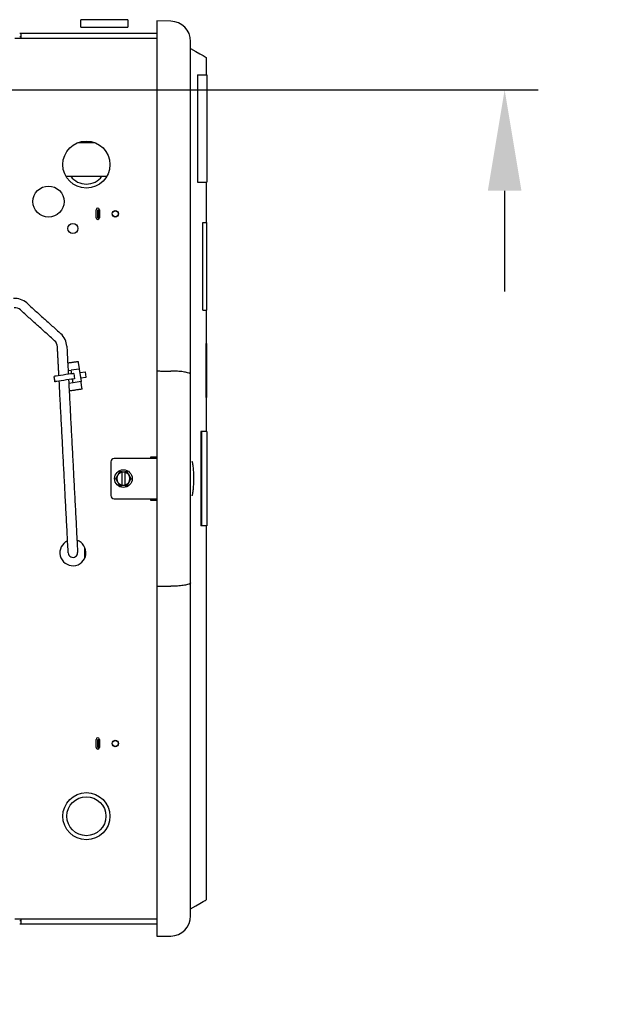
# Model space of a CAD drawing. Header units: inches. Extents: x 169.6 to 213.7, y 195.1 to 266.5.
# Tile 33 of 51: x 212.043 to 212.58, y 204.582 to 205.497. Entities that reach past the tile are written whole.
import ezdxf

# ---------------------------------------------------------------- set-up
doc = ezdxf.new("R2010")
doc.units = ezdxf.units.IN
doc.header["$LTSCALE"] = 0.25
doc.header["$MEASUREMENT"] = 0
doc.layers.add('ANNOTATIONS', color=1, linetype='Continuous')
doc.layers.add('RHX RH F.O.H.', color=7, linetype='Continuous')
doc.styles.add('ARIAL', font='arial.ttf', dxfattribs={"height": 0.09375})
doc.dimstyles.new('STANDARD$0', dxfattribs={"dimtxt": 0.09375, "dimasz": 0.09375, "dimexe": 0.03125, "dimexo": 0.046875, "dimgap": 0.09, "dimtad": 0, "dimtih": 1, "dimtoh": 1, "dimdec": 4, "dimzin": 0, "dimdsep": 46, "dimtxsty": 'ARIAL', "dimcen": 0.09, "dimadec": 0, "dimazin": 0, "dimtfac": 1, "dimtdec": 4, "dimtofl": 0, "dimtmove": 0, "dimatfit": 1, "dimfxl": 1, "dimtolj": 1, "dimtzin": 0, "dimarcsym": 0})

# ---------------------------------------------------------------- blocks, each defined once
blk = doc.blocks.new('*D24')
at = {"layer": 'ANNOTATIONS', "color": 0, "lineweight": -2, "transparency": 16777216}
for p, q in [((212.49426, 205.6409), (212.49426, 205.73465)), ((212.49426, 205.73465), (212.58801, 205.73465)), ((211.52309, 205.54715), (212.52551, 205.54715)), ((211.52309, 205.4321), (212.52551, 205.4321)), ((212.49426, 205.33835), (212.49426, 205.2446))]:
    blk.add_line(p, q, dxfattribs=at)
at = {"layer": 'ANNOTATIONS', "color": 0, "transparency": 16777216}
for points in [[(212.47864, 205.6409), (212.50989, 205.6409), (212.49426, 205.54715)], [(212.47864, 205.33835), (212.50989, 205.33835), (212.49426, 205.4321)]]:
    blk.add_solid(points, dxfattribs=at)
at = {"layer": 'defpoints', "color": 0, "transparency": 16777216}
for p in [(211.47622, 205.54715), (212.49426, 205.54715), (211.47622, 205.4321)]:
    blk.add_point(p, dxfattribs=at)
at = {"layer": 'ANNOTATIONS', "color": 0, "transparency": 16777216, "insert": (212.8367, 205.73465), "char_height": 0.09375, "attachment_point": 5, "style": 'ARIAL'}
blk.add_mtext('\\A1;1 1/2"', dxfattribs=at)
blk = doc.blocks.new('*D27')
at = {"layer": 'ANNOTATIONS', "color": 0, "lineweight": -2, "transparency": 16777216}
for p, q in [((211.68821, 205.54715), (213.02274, 205.54715)), ((212.99149, 205.4534), (212.99149, 203.33205)), ((212.99149, 200.77585), (212.99149, 202.89719)), ((211.49184, 200.6821), (213.02274, 200.6821))]:
    blk.add_line(p, q, dxfattribs=at)
at = {"layer": 'ANNOTATIONS', "color": 0, "transparency": 16777216}
for points in [[(212.97586, 205.4534), (213.00711, 205.4534), (212.99149, 205.54715)], [(212.97586, 200.77585), (213.00711, 200.77585), (212.99149, 200.6821)]]:
    blk.add_solid(points, dxfattribs=at)
at = {"layer": 'defpoints', "color": 0, "transparency": 16777216}
for p in [(211.64134, 205.54715), (211.44497, 200.6821), (212.99149, 200.6821)]:
    blk.add_point(p, dxfattribs=at)
at = {"layer": 'ANNOTATIONS', "color": 0, "transparency": 16777216, "insert": (212.99149, 203.11462), "char_height": 0.09375, "attachment_point": 5, "style": 'ARIAL'}
blk.add_mtext('\\A1;TOTAL\\PHEIGHT', dxfattribs=at)
blk = doc.blocks.new('*D25')
at = {"layer": 'ANNOTATIONS', "color": 0, "lineweight": -2, "transparency": 16777216}
for p, q in [((210.53872, 206.26343), (210.53872, 206.37165)), ((211.47622, 205.47898), (211.47622, 206.37165)), ((210.44497, 206.3404), (210.35122, 206.3404)), ((211.56997, 206.3404), (211.66372, 206.3404))]:
    blk.add_line(p, q, dxfattribs=at)
at = {"layer": 'ANNOTATIONS', "color": 0, "transparency": 16777216}
for points in [[(210.44497, 206.35603), (210.44497, 206.32478), (210.53872, 206.3404)], [(211.56997, 206.35603), (211.56997, 206.32478), (211.47622, 206.3404)]]:
    blk.add_solid(points, dxfattribs=at)
at = {"layer": 'defpoints', "color": 0, "transparency": 16777216}
for p in [(211.47622, 206.3404), (210.53872, 206.21655), (211.47622, 205.4321)]:
    blk.add_point(p, dxfattribs=at)
at = {"layer": 'ANNOTATIONS', "color": 0, "transparency": 16777216, "insert": (212.16533, 206.3404), "char_height": 0.09375, "attachment_point": 5, "style": 'ARIAL'}
blk.add_mtext('\\A1;PROJECTION', dxfattribs=at)

msp = doc.modelspace()

# ---------------------------------------------------------------- linework, layer by layer
at = {"layer": 'ANNOTATIONS'}
msp.add_line((211.52309, 205.4321), (212.52551, 205.4321), dxfattribs=at)
msp.add_solid([(212.47864, 205.33835), (212.50989, 205.33835), (212.49426, 205.4321)], dxfattribs=at)
at = {"layer": 'RHX RH F.O.H.', "linetype": 'Continuous'}
for p, q in [((212.14399, 205.49738), (212.10024, 205.49738)), ((212.10024, 205.4905), (212.14399, 205.4905)), ((212.18383, 205.49596), (212.171, 205.49618)), ((212.171, 205.49618), (212.171, 204.64509)), ((212.171, 205.4845), (212.04336, 205.4845)), ((212.04436, 205.48151), (212.04336, 205.48151)), ((212.04436, 205.4845), (212.04436, 205.48001)), ((212.171, 205.48001), (212.03887, 205.48001)), ((212.20225, 204.66406), (212.20225, 205.47721)), ((212.20869, 205.44618), (212.21735, 205.44618)), ((212.20896, 205.34618), (212.20896, 205.44618)), ((212.09807, 205.38325), (212.11265, 205.38325)), ((212.08638, 205.35175), (212.12434, 205.35175)), ((212.20869, 205.34618), (212.21735, 205.34618)), ((212.11442, 205.31314), (212.11442, 205.32064)), ((212.11593, 205.31314), (212.11593, 205.32064)), ((212.11593, 205.32064), (212.11742, 205.32064)), ((212.11693, 205.31314), (212.11693, 205.32064)), ((212.11742, 205.32064), (212.11742, 205.31314)), ((212.11593, 205.31314), (212.11742, 205.31314)), ((212.2136, 205.22743), (212.2136, 205.30868)), ((212.2136, 205.30868), (212.21695, 205.30868)), ((212.2136, 205.22743), (212.21695, 205.22743)), ((212.21687, 205.14618), (212.21687, 205.19618)), ((212.21737, 205.14618), (212.21737, 205.19618)), ((212.08837, 205.17104), (212.09127, 205.17146)), ((212.09869, 205.17254), (212.09127, 205.17146)), ((212.09176, 205.16812), (212.09127, 205.17146)), ((212.09785, 205.1783), (212.09862, 205.17306)), ((212.09869, 205.17254), (212.10038, 205.16091)), ((212.09918, 205.1692), (212.10453, 205.16998)), ((212.10525, 205.16503), (212.10453, 205.16998)), ((212.09296, 205.15983), (212.09248, 205.16317)), ((212.10038, 205.16091), (212.09296, 205.15983)), ((212.09374, 205.16841), (212.09446, 205.16346)), ((212.0999, 205.16425), (212.10525, 205.16503)), ((212.10122, 205.15515), (212.10046, 205.16039)), ((212.09296, 205.15983), (212.08899, 205.15925)), ((212.2175, 205.11439), (212.21177, 205.11439)), ((212.21177, 205.11439), (212.21177, 205.02689)), ((212.21227, 205.11439), (212.21227, 205.02689)), ((212.171, 205.08939), (212.13105, 205.08939)), ((212.171, 205.09064), (212.16505, 205.09064)), ((212.16505, 205.09064), (212.16505, 205.08939)), ((212.12805, 205.08639), (212.12805, 205.05489)), ((212.1386, 205.07689), (212.141, 205.07689)), ((212.1386, 205.06464), (212.1386, 205.07664)), ((212.141, 205.07664), (212.141, 205.06464)), ((212.141, 205.06439), (212.1386, 205.06439)), ((212.13105, 205.05189), (212.171, 205.05189)), ((212.16505, 205.05189), (212.16505, 205.05064)), ((212.16505, 205.05064), (212.171, 205.05064)), ((212.2175, 205.02689), (212.21177, 205.02689)), ((212.10396, 204.9969), (212.10396, 205.00664)), ((212.11442, 204.82064), (212.11442, 204.82814)), ((212.11593, 204.82064), (212.11593, 204.82814)), ((212.11593, 204.82814), (212.11742, 204.82814)), ((212.11693, 204.82064), (212.11693, 204.82814)), ((212.11742, 204.82814), (212.11742, 204.82064)), ((212.11593, 204.82064), (212.11742, 204.82064)), ((212.03887, 204.66126), (212.171, 204.66126)), ((212.04336, 204.65976), (212.04436, 204.65976)), ((212.04336, 204.65677), (212.171, 204.65677)), ((212.04436, 204.66126), (212.04436, 204.65677)), ((212.171, 204.64509), (212.18383, 204.64532))]:
    msp.add_line(p, q, dxfattribs=at)
at = {"layer": 'RHX RH F.O.H.', "linetype": 'Continuous', "flags": 128}
for points in [[(212.20225, 205.47064), (212.20707, 205.46785), (212.21094, 205.46562), (212.21384, 205.46394), (212.21578, 205.46283), (212.21675, 205.46227), (212.21687, 205.4622)], [(212.09766, 205.17962), (212.09768, 205.17952), (212.09774, 205.17906), (212.09785, 205.1783)], [(212.09374, 205.16841), (212.09339, 205.16836), (212.09236, 205.16821), (212.09075, 205.16797), (212.08866, 205.16767), (212.08626, 205.16732), (212.08374, 205.16695), (212.08128, 205.16659), (212.07907, 205.16627), (212.07728, 205.16601), (212.07605, 205.16583), (212.07547, 205.16575), (212.07543, 205.16574)], [(212.09446, 205.16346), (212.09411, 205.16341), (212.09308, 205.16326), (212.09147, 205.16302), (212.08938, 205.16272), (212.08698, 205.16237), (212.08446, 205.162), (212.082, 205.16165), (212.07979, 205.16132), (212.078, 205.16106), (212.07677, 205.16089), (212.07619, 205.1608), (212.07615, 205.1608)], [(212.10046, 205.16039), (212.10044, 205.1605), (212.10043, 205.1606), (212.10042, 205.16069), (212.1004, 205.16077), (212.1004, 205.16083), (212.10039, 205.16088), (212.10039, 205.1609), (212.10038, 205.16091)], [(212.10141, 205.15383), (212.1014, 205.15393), (212.10133, 205.15439), (212.10122, 205.15515)], [(212.08849, 205.00154), (212.08848, 205.00178), (212.08844, 205.00249), (212.08838, 205.00365), (212.0883, 205.0052), (212.0882, 205.00709), (212.08809, 205.00925), (212.08796, 205.01159), (212.08784, 205.01403)], [(212.09657, 205.01448), (212.0967, 205.01205), (212.09682, 205.00971), (212.09694, 205.00755), (212.09704, 205.00566), (212.09712, 205.00411), (212.09718, 205.00295), (212.09722, 205.00224), (212.09723, 205.002)], [(212.20225, 204.67064), (212.20707, 204.67342), (212.21094, 204.67566), (212.21384, 204.67733), (212.21578, 204.67845), (212.21675, 204.67901), (212.21687, 204.67908)]]:
    msp.add_lwpolyline(points, dxfattribs=at)
at = {"layer": 'RHX RH F.O.H.', "linetype": 'Continuous'}
for centre, radius in [((212.10536, 205.36263), 0.02187), ((212.07012, 205.32825), 0.01445), ((212.13227, 205.31689), 0.003), ((212.13227, 205.31689), 0.0028), ((212.09286, 205.30325), 0.00469), ((212.1398, 205.07064), 0.0082), ((212.13227, 204.82439), 0.003), ((212.13227, 204.82439), 0.0028), ((212.10536, 204.75677), 0.02188), ((212.10536, 204.75677), 0.01813)]:
    msp.add_circle(centre, radius, dxfattribs=at)
for centre, radius, start, end in [((212.1835, 205.47721), 0.01875, 0, 89), ((212.10536, 205.36263), 0.01812, 216.8699, 323.1301), ((212.11592, 205.32064), 0.0015, 0, 180), ((212.11592, 205.31314), 0.0015, 180, 0), ((212.03861, 205.22141), 0.01688, 48, 93), ((212.03861, 205.22141), 0.00812, 48, 93), ((212.07033, 205.19286), 0.00813, 3, 48), ((212.07033, 205.19286), 0.01688, 3, 48), ((212.44222, 205.22279), 0.34718, 188.23417, 188.32172), ((212.13105, 205.08639), 0.003, 90, 180), ((212.16605, 205.08964), 0.001, 90, 180), ((212.17005, 205.08964), 0.001, 17.90217, 90), ((212.1398, 205.07064), 0.00612, 101.31358, 258.68642), ((212.1398, 205.07064), 0.00612, 281.31358, 78.68642), ((212.13105, 205.05489), 0.003, 180, 270), ((212.16605, 205.05164), 0.001, 180, 270), ((212.17005, 205.05164), 0.001, 270, 342.09783), ((212.09286, 205.00177), 0.01213, 114.15085, 71.84912), ((212.09286, 205.00177), 0.00438, 183, 3), ((212.11592, 204.82814), 0.0015, 0, 180), ((212.11592, 204.82064), 0.0015, 180, 0), ((212.1835, 204.66406), 0.01875, 271, 0)]:
    msp.add_arc(centre, radius, start, end, dxfattribs=at)
for points in [[(212.10024, 205.4905), (212.10024, 205.49738)], [(212.14399, 205.49738), (212.14399, 205.4905)], [(212.21687, 205.4622), (212.21687, 205.44618)], [(212.21735, 205.44618), (212.21735, 205.34618)], [(212.21687, 205.34618), (212.21687, 205.30868)], [(212.21695, 205.30868), (212.21695, 205.22743)], [(212.0499, 205.23395), (212.08162, 205.2054)], [(212.07576, 205.19889), (212.04405, 205.22745)], [(212.21687, 205.22743), (212.21687, 205.19618)], [(212.07985, 205.16639), (212.07844, 205.19328)], [(212.08718, 205.19374), (212.08855, 205.16765)], [(212.21687, 205.19618), (212.21737, 205.19618)], [(212.08799, 205.17821), (212.09766, 205.17962)], [(212.171, 205.17073), (212.18383, 205.17069)], [(212.07615, 205.1608), (212.07543, 205.16574)], [(212.08784, 205.01403), (212.08011, 205.16137)], [(212.08881, 205.16264), (212.09657, 205.01448)], [(212.10141, 205.15383), (212.08936, 205.15208)], [(212.21737, 205.14618), (212.21687, 205.14618)], [(212.21687, 205.14618), (212.21687, 205.11439)], [(212.2175, 205.11439), (212.2175, 205.02689)], [(212.1386, 205.07689), (212.1386, 205.07664)], [(212.1434, 205.07689), (212.141, 205.07689)], [(212.141, 205.07664), (212.141, 205.07689)], [(212.1386, 205.06464), (212.1386, 205.06439)], [(212.141, 205.06439), (212.141, 205.06464)], [(212.141, 205.06439), (212.1434, 205.06439)], [(212.21687, 205.02689), (212.21687, 204.67908)], [(212.171, 204.97054), (212.18383, 204.97058)]]:
    msp.add_open_spline(points, degree=1, dxfattribs=at)
for points, knots in [([(212.20225, 205.16743), (212.20225, 205.16743), (212.20225, 205.16767), (212.20186, 205.16828), (212.19976, 205.16919), (212.19558, 205.17001), (212.19007, 205.17057), (212.18591, 205.17065), (212.18383, 205.17069)], [0, 0, 0, 0, 0.002243, 0.14162, 0.359137, 0.573676, 0.786815, 1, 1, 1, 1]), ([(212.20376, 205.0548), (212.20383, 205.05493), (212.20417, 205.05556), (212.20466, 205.05854), (212.20513, 205.06334), (212.20531, 205.06838), (212.2053, 205.07344), (212.2051, 205.0784), (212.20462, 205.08303), (212.20415, 205.08582), (212.20383, 205.08639), (212.20378, 205.08647)], [0, 0, 0, 0, 0.034998, 0.179519, 0.322685, 0.464441, 0.551905, 0.693006, 0.834125, 0.976015, 1, 1, 1, 1]), ([(212.13619, 205.07689), (212.13553, 205.07575), (212.13432, 205.07365), (212.13312, 205.07158), (212.13258, 205.07064)], [0, 0, 0, 0, 0.546114, 1, 1, 1, 1]), ([(212.13258, 205.07064), (212.13324, 205.0695), (212.13445, 205.0674), (212.13564, 205.06533), (212.13619, 205.06439)], [0, 0, 0, 0, 0.546114, 1, 1, 1, 1]), ([(212.1386, 205.07689), (212.1381, 205.07689), (212.13728, 205.07689), (212.1365, 205.07689), (212.13619, 205.07689)], [0, 0, 0, 0, 0.609223, 1, 1, 1, 1]), ([(212.14701, 205.07064), (212.14635, 205.07178), (212.14515, 205.07387), (212.14395, 205.07595), (212.1434, 205.07689)], [0, 0, 0, 0, 0.546114, 1, 1, 1, 1]), ([(212.1434, 205.06439), (212.14406, 205.06553), (212.14527, 205.06762), (212.14647, 205.0697), (212.14701, 205.07064)], [0, 0, 0, 0, 0.546114, 1, 1, 1, 1]), ([(212.13619, 205.06439), (212.1365, 205.06439), (212.13728, 205.06439), (212.1381, 205.06439), (212.1386, 205.06439)], [0, 0, 0, 0, 0.390777, 1, 1, 1, 1]), ([(212.20225, 204.97385), (212.20225, 204.97385), (212.20225, 204.97361), (212.20186, 204.973), (212.19976, 204.97209), (212.19558, 204.97127), (212.19007, 204.97071), (212.18591, 204.97062), (212.18383, 204.97058)], [0, 0, 0, 0, 0.002243, 0.14162, 0.359137, 0.573676, 0.786815, 1, 1, 1, 1])]:
    msp.add_open_spline(points, degree=3, knots=knots, dxfattribs=at)

# ---------------------------------------------------------------- dimensions: what is measured, and where the dimension line sits
at = {"layer": 'ANNOTATIONS'}
dim = msp.add_linear_dim(base=(211.47622, 206.3404), p1=(210.53872, 206.21655), p2=(211.47622, 205.4321), text='PROJECTION', dimstyle='STANDARD$0', dxfattribs=at)
dim.commit()
dim.dimension.update_dxf_attribs({"geometry": '*D25', "text_midpoint": (212.16533, 206.3404), "dimtype": 160})
for base, p1, p2, text, picture, middle in [((212.49426, 205.54715), (211.47622, 205.4321), (211.47622, 205.54715), '1 1/2"', '*D24', (212.8367, 205.73465)), ((212.99149, 200.6821), (211.64134, 205.54715), (211.44497, 200.6821), 'TOTAL\\PHEIGHT', '*D27', (212.99149, 203.11462))]:
    dim = msp.add_linear_dim(base=base, p1=p1, p2=p2, angle=90, text=text, dimstyle='STANDARD$0', dxfattribs=at)
    dim.commit()
    dim.dimension.update_dxf_attribs({"geometry": picture, "text_midpoint": middle})

doc.saveas('drawing.dxf')
